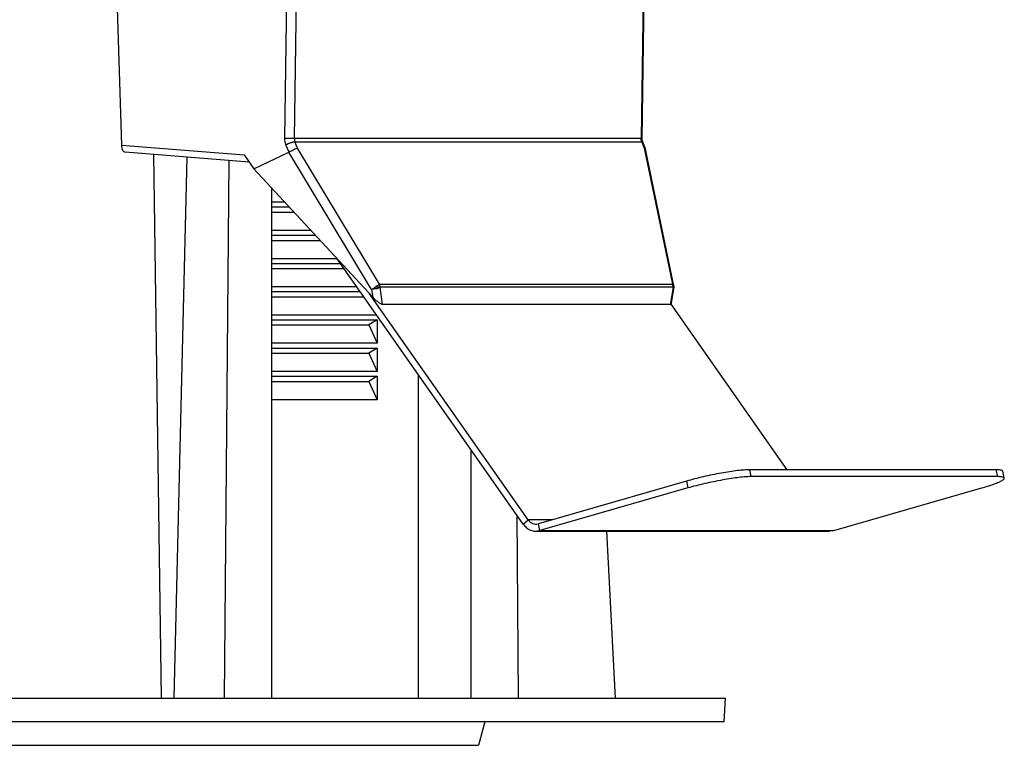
# Model space of a CAD drawing. Header units: millimetres. Extents: x 224 to 956, y 38 to 794.
# Tile 56 of 130: x 348 to 390, y 345 to 376. Entities that reach past the tile are written whole.
import ezdxf

# ---------------------------------------------------------------- set-up
doc = ezdxf.new("R2010")
doc.units = ezdxf.units.MM

msp = doc.modelspace()

# ---------------------------------------------------------------- linework, layer by layer
at = {"color": 179, "linetype": 'Continuous', "lineweight": 25}
for p, q in [((359.083, 370.803), (359.333, 387.347)), ((359.488, 370.798), (359.738, 387.342)), ((374.49, 387.342), (374.24, 370.798)), ((351.801, 381.352), (352.134, 370.522)), ((374.28, 370.799), (374.42, 380.064)), ((374.24, 370.798), (359.488, 370.798)), ((359.625, 370.392), (359.513, 370.666)), ((359.513, 370.666), (374.263, 370.666)), ((374.263, 370.666), (374.373, 370.392)), ((374.424, 370.357), (374.306, 370.652)), ((352.134, 370.522), (357.35, 370.105)), ((357.567, 369.799), (352.293, 370.22)), ((357.77, 369.512), (359.26, 370.216)), ((359.263, 370.218), (359.132, 370.539)), ((359.26, 370.216), (359.263, 370.218)), ((362.771, 364.385), (359.26, 370.216)), ((363.111, 364.604), (359.625, 370.392)), ((374.373, 370.392), (375.574, 364.604)), ((375.632, 364.54), (374.427, 370.349)), ((353.498, 370.124), (353.82, 346.988)), ((354.913, 370.011), (354.364, 346.988)), ((356.515, 346.988), (356.715, 369.867)), ((357.35, 370.105), (357.77, 369.512)), ((357.77, 369.512), (362.82, 364.05)), ((358.515, 368.706), (358.515, 346.988)), ((359.086, 368.088), (358.515, 368.088)), ((358.515, 367.888), (359.271, 367.888)), ((358.515, 367.668), (359.475, 367.668)), ((360.196, 366.888), (358.515, 366.888)), ((358.515, 366.688), (360.381, 366.688)), ((358.515, 366.468), (360.585, 366.468)), ((361.306, 365.688), (358.515, 365.688)), ((369.225, 354.395), (361.305, 365.688)), ((358.515, 365.488), (361.445, 365.488)), ((358.515, 365.268), (361.6, 365.268)), ((362.147, 364.488), (358.515, 364.488)), ((362.771, 364.385), (362.82, 364.05)), ((363.111, 364.604), (375.574, 364.604)), ((363.241, 363.741), (363.135, 364.472)), ((375.598, 364.472), (363.135, 364.472)), ((375.598, 364.472), (375.47, 363.741)), ((375.524, 363.797), (375.634, 364.425)), ((358.515, 364.288), (362.287, 364.288)), ((358.515, 364.068), (362.442, 364.068)), ((369.427, 354.583), (362.688, 364.193)), ((375.47, 363.741), (363.241, 363.741)), ((375.498, 363.75), (380.436, 356.709)), ((362.988, 363.288), (358.515, 363.288)), ((358.515, 363.088), (363.013, 363.088)), ((363.013, 363.088), (362.654, 362.868)), ((363.013, 363.088), (363.013, 362.088)), ((358.515, 362.868), (362.654, 362.868)), ((362.654, 362.868), (363.013, 362.088)), ((363.013, 362.088), (358.515, 362.088)), ((358.515, 361.888), (363.013, 361.888)), ((363.013, 361.888), (362.654, 361.668)), ((363.013, 361.888), (363.013, 360.888)), ((358.515, 361.668), (362.654, 361.668)), ((362.654, 361.668), (363.013, 360.888)), ((363.013, 360.888), (358.515, 360.888)), ((358.515, 360.688), (363.013, 360.688)), ((363.013, 360.688), (362.654, 360.468)), ((363.013, 360.688), (363.013, 359.688)), ((364.763, 346.988), (364.763, 360.757)), ((358.515, 360.468), (362.654, 360.468)), ((362.654, 360.468), (363.013, 359.688)), ((363.013, 359.688), (358.515, 359.688)), ((367.015, 346.988), (367.015, 357.546)), ((378.843, 356.709), (378.906, 356.418)), ((389.343, 356.709), (378.843, 356.709)), ((389.406, 356.418), (378.906, 356.418)), ((389.406, 356.418), (389.343, 356.709)), ((389.679, 356.361), (389.616, 356.652)), ((376.162, 356.225), (369.868, 354.413)), ((376.162, 356.225), (376.225, 355.934)), ((376.225, 355.934), (369.931, 354.122)), ((382.431, 354.122), (388.725, 355.934)), ((368.947, 354.791), (369.015, 346.988)), ((369.225, 354.395), (369.427, 354.583)), ((369.931, 354.122), (369.868, 354.413)), ((369.754, 354.098), (382.254, 354.098)), ((369.931, 354.122), (382.431, 354.122)), ((372.766, 354.098), (373.139, 346.988)), ((382.431, 354.122), (382.253, 354.101)), ((377.767, 345.988), (377.82, 346.988)), ((367.588, 345.988), (367.32, 344.988))]:
    msp.add_line(p, q, dxfattribs=at)
at = {"color": 8, "linetype": 'Continuous', "lineweight": 25}
msp.add_line((370.46, 354.583), (369.427, 354.583), dxfattribs=at)
at = {"color": 179, "linetype": 'Continuous', "lineweight": 25}
for points, knots in [([(359.132, 370.539), (359.117, 370.581), (359.088, 370.666), (359.084, 370.758), (359.083, 370.803)], [0, 0, 0, 0, 0.500007, 1, 1, 1, 1]), ([(359.488, 370.798), (359.466, 370.798), (359.432, 370.798), (359.366, 370.799), (359.309, 370.8), (359.249, 370.801), (359.171, 370.802), (359.117, 370.803), (359.083, 370.803)], [0, 0, 0, 0, 0.2396983, 0.3685142, 0.5000022, 0.6314842, 0.7603074, 1, 1, 1, 1]), ([(359.132, 370.539), (359.164, 370.555), (359.212, 370.579), (359.285, 370.608), (359.341, 370.629), (359.395, 370.645), (359.458, 370.661), (359.491, 370.664), (359.513, 370.666)], [0, 0, 0, 0, 0.239672, 0.368504, 0.500001, 0.631505, 0.760332, 1, 1, 1, 1]), ([(359.488, 370.798), (359.489, 370.775), (359.491, 370.73), (359.505, 370.687), (359.513, 370.666)], [0, 0, 0, 0, 0.499996, 1, 1, 1, 1]), ([(374.263, 370.666), (374.256, 370.687), (374.242, 370.73), (374.24, 370.775), (374.24, 370.798)], [0, 0, 0, 0, 0.500003, 1, 1, 1, 1]), ([(374.306, 370.652), (374.298, 370.675), (374.282, 370.722), (374.281, 370.773), (374.28, 370.799)], [0, 0, 0, 0, 0.497703, 1, 1, 1, 1]), ([(352.134, 370.522), (352.137, 370.483), (352.144, 370.404), (352.176, 370.319), (352.209, 370.268), (352.245, 370.231), (352.274, 370.224), (352.293, 370.22)], [0, 0, 0, 0, 0.250214, 0.500195, 0.633324, 0.761153, 1, 1, 1, 1]), ([(359.625, 370.392), (359.605, 370.383), (359.564, 370.367), (359.483, 370.33), (359.414, 370.296), (359.343, 370.261), (359.295, 370.235), (359.263, 370.218)], [0, 0, 0, 0, 0.251294, 0.501655, 0.632152, 0.758823, 1, 1, 1, 1]), ([(374.373, 370.392), (374.394, 370.384), (374.422, 370.374), (374.422, 370.354), (374.422, 370.349)], [0, 0, 0, 0, 0.73696, 1, 1, 1, 1]), ([(362.771, 364.385), (362.796, 364.399), (362.845, 364.426), (362.897, 364.458), (362.923, 364.473)], [0, 0, 0, 0, 0.5000073, 1, 1, 1, 1]), ([(363.135, 364.472), (363.115, 364.461), (363.074, 364.439), (362.98, 364.412), (362.874, 364.392), (362.805, 364.387), (362.771, 364.385)], [0, 0, 0, 0, 0.249999, 0.499996, 0.749998, 1, 1, 1, 1]), ([(363.111, 364.604), (363.101, 364.596), (363.081, 364.579), (363.035, 364.546), (362.981, 364.51), (362.941, 364.484), (362.923, 364.473)], [0, 0, 0, 0, 0.250011, 0.500027, 0.781042, 1, 1, 1, 1]), ([(363.135, 364.472), (363.123, 364.472), (363.098, 364.472), (363.047, 364.472), (362.988, 364.473), (362.945, 364.473), (362.923, 364.473)], [0, 0, 0, 0, 0.249996, 0.499997, 0.749997, 1, 1, 1, 1]), ([(363.135, 364.472), (363.134, 364.494), (363.133, 364.54), (363.118, 364.583), (363.111, 364.604)], [0, 0, 0, 0, 0.499997, 1, 1, 1, 1]), ([(375.598, 364.472), (375.598, 364.494), (375.596, 364.54), (375.581, 364.583), (375.574, 364.604)], [0, 0, 0, 0, 0.499994, 1, 1, 1, 1]), ([(375.639, 364.477), (375.639, 364.479), (375.638, 364.486), (375.638, 364.503), (375.636, 364.521), (375.633, 364.534), (375.632, 364.538)], [0, 0, 0, 0, 0.086534, 0.3475, 0.83128, 1, 1, 1, 1]), ([(375.634, 364.425), (375.635, 364.429), (375.636, 364.438), (375.637, 364.451), (375.638, 364.46), (375.638, 364.467), (375.639, 364.471), (375.639, 364.475), (375.639, 364.477)], [0, 0, 0, 0, 0.265679, 0.4811, 0.740652, 0.816619, 0.87036, 1, 1, 1, 1]), ([(363.241, 363.741), (363.231, 363.742), (363.209, 363.745), (363.149, 363.77), (363.058, 363.829), (362.939, 363.928), (362.86, 364.009), (362.82, 364.05)], [0, 0, 0, 0, 0.096383, 0.201519, 0.440326, 0.712342, 1, 1, 1, 1]), ([(375.519, 363.798), (375.518, 363.786), (375.516, 363.763), (375.497, 363.745), (375.479, 363.742), (375.47, 363.741)], [0, 0, 0, 0, 0.385196, 0.705969, 1, 1, 1, 1]), ([(378.843, 356.709), (378.771, 356.707), (378.628, 356.703), (378.339, 356.675), (378.01, 356.63), (377.647, 356.569), (377.265, 356.496), (376.88, 356.411), (376.504, 356.32), (376.276, 356.257), (376.162, 356.225)], [0, 0, 0, 0, 0.124999, 0.25, 0.375, 0.5, 0.624999, 0.750001, 0.874999, 1, 1, 1, 1]), ([(378.906, 356.418), (378.834, 356.416), (378.691, 356.412), (378.402, 356.384), (378.073, 356.339), (377.71, 356.278), (377.328, 356.204), (376.943, 356.12), (376.566, 356.029), (376.339, 355.966), (376.225, 355.934)], [0, 0, 0, 0, 0.124999, 0.25, 0.375, 0.5, 0.624999, 0.750001, 0.874999, 1, 1, 1, 1]), ([(388.725, 355.934), (388.832, 355.966), (389.044, 356.029), (389.302, 356.12), (389.502, 356.204), (389.633, 356.278), (389.691, 356.339), (389.672, 356.384), (389.583, 356.412), (389.465, 356.416), (389.406, 356.418)], [0, 0, 0, 0, 0.125, 0.25, 0.375, 0.5, 0.625, 0.75, 0.875, 1, 1, 1, 1]), ([(389.606, 356.65), (389.605, 356.658), (389.601, 356.681), (389.518, 356.703), (389.401, 356.707), (389.343, 356.709)], [0, 0, 0, 0, 0.1963844, 0.5981921, 1, 1, 1, 1]), ([(369.225, 354.395), (369.27, 354.34), (369.361, 354.23), (369.541, 354.13), (369.736, 354.085), (369.866, 354.11), (369.931, 354.122)], [0, 0, 0, 0, 0.249996, 0.5, 0.749998, 1, 1, 1, 1]), ([(369.427, 354.583), (369.455, 354.549), (369.512, 354.48), (369.624, 354.418), (369.747, 354.39), (369.828, 354.405), (369.868, 354.413)], [0, 0, 0, 0, 0.249999, 0.5, 0.749995, 1, 1, 1, 1]), ([(246.32, 344.988), (246.321, 344.988), (246.322, 344.988), (246.337, 344.988), (246.359, 344.988), (246.391, 344.988), (246.446, 344.988), (246.519, 344.988), (246.678, 344.988), (246.95, 344.988), (247.458, 344.988), (248.109, 344.988), (249.165, 344.988), (250.835, 344.988), (253.378, 344.988), (256.435, 344.988), (259.977, 344.988), (263.971, 344.988), (268.377, 344.988), (273.154, 344.988), (278.254, 344.988), (283.63, 344.988), (289.229, 344.988), (294.998, 344.988), (302.841, 344.988), (310.799, 344.988), (318.642, 344.988), (324.41, 344.988), (330.009, 344.988), (335.385, 344.988), (340.486, 344.988), (345.262, 344.988), (349.668, 344.988), (353.662, 344.988), (357.205, 344.988), (360.262, 344.988), (362.804, 344.988), (364.474, 344.988), (365.53, 344.988), (366.181, 344.988), (366.689, 344.988), (366.992, 344.988), (367.162, 344.988), (367.253, 344.988), (367.309, 344.988), (367.316, 344.988), (367.32, 344.988)], [0, 0, 0, 0, 0.00391, 0.007817, 0.011724, 0.01563, 0.019536, 0.027351, 0.03126, 0.046889, 0.062518, 0.078147, 0.093775, 0.125023, 0.156272, 0.18752, 0.218768, 0.250016, 0.281264, 0.312512, 0.34376, 0.375008, 0.406256, 0.437504, 0.468752, 0.531248, 0.562496, 0.593744, 0.624993, 0.656241, 0.687489, 0.718737, 0.749985, 0.781233, 0.812481, 0.843729, 0.874977, 0.906225, 0.921854, 0.937483, 0.953111, 0.96874, 0.976557, 0.98437, 0.992183, 1, 1, 1, 1])]:
    msp.add_open_spline(points, degree=3, knots=knots, dxfattribs=at)
at = {"color": 8, "linetype": 'Continuous', "lineweight": 25}
for points, knots in [([(374.279, 370.799), (374.279, 370.799), (374.278, 370.798), (374.256, 370.798), (374.24, 370.798)], [0, 0, 0, 0, 0.288221, 1, 1, 1, 1]), ([(374.263, 370.666), (374.28, 370.665), (374.301, 370.663), (374.304, 370.653), (374.305, 370.651)], [0, 0, 0, 0, 0.807916, 1, 1, 1, 1]), ([(375.63, 364.54), (375.63, 364.542), (375.63, 364.557), (375.612, 364.579), (375.587, 364.596), (375.574, 364.604)], [0, 0, 0, 0, 0.084002, 0.541999, 1, 1, 1, 1]), ([(375.629, 364.426), (375.631, 364.43), (375.636, 364.444), (375.613, 364.46), (375.598, 364.472)], [0, 0, 0, 0, 0.345851, 1, 1, 1, 1]), ([(375.637, 364.472), (375.637, 364.472), (375.639, 364.472), (375.627, 364.472), (375.608, 364.472), (375.598, 364.472)], [0, 0, 0, 0, 0.152413, 0.576206, 1, 1, 1, 1])]:
    msp.add_open_spline(points, degree=3, knots=knots, dxfattribs=at)
at = {"color": 179, "linetype": 'Continuous', "lineweight": 25}
for points, degree in [([(342.32, 346.988), (353.113, 346.988), (362.076, 346.988), (368.308, 346.988)], 3), ([(368.308, 346.988), (374.539, 346.988), (377.82, 346.988)], 2), ([(368.262, 345.988), (362.035, 345.988), (353.079, 345.988), (342.294, 345.988)], 3), ([(377.767, 345.988), (374.489, 345.988), (368.262, 345.988)], 2)]:
    msp.add_open_spline(points, degree=degree, dxfattribs=at)

doc.saveas('drawing.dxf')
